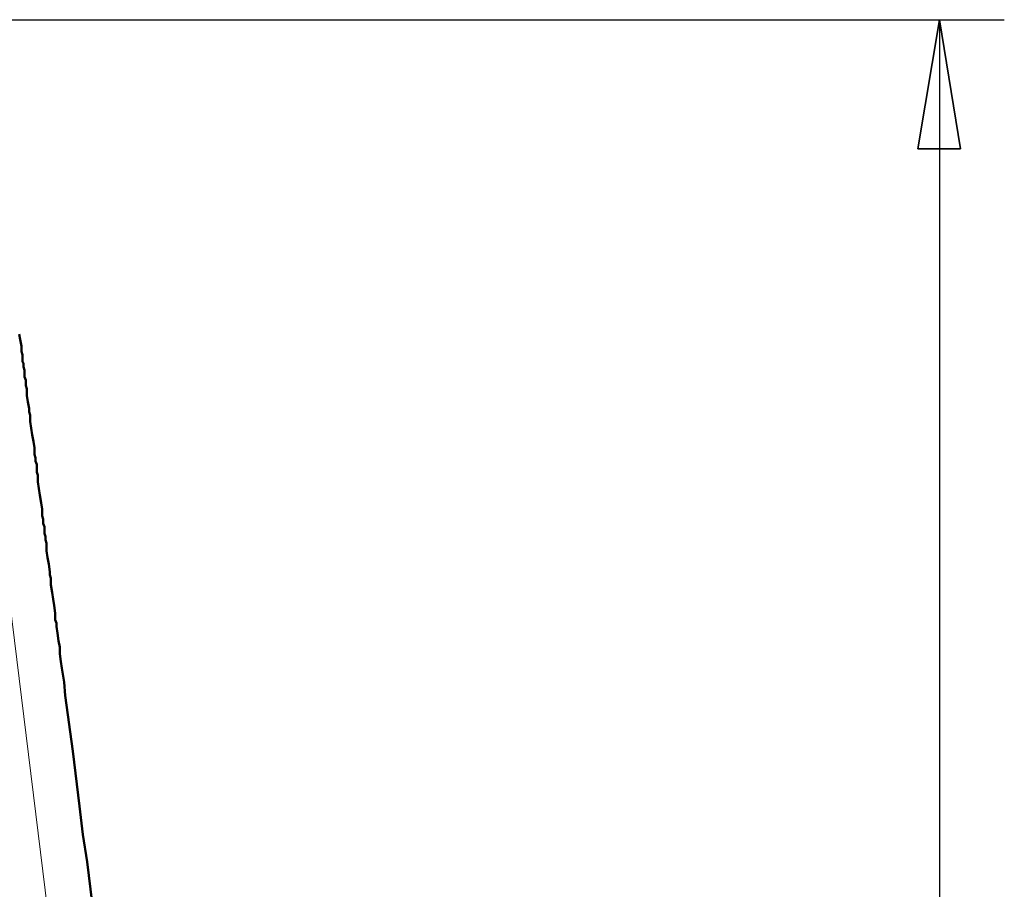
# Model space of a CAD drawing. Header units: centimetres. Extents: x -94 to 21, y -30 to 196.
# Tile 82 of 143: x 4.63 to 6.54, y -5.68 to -4. Entities that reach past the tile are written whole.
import ezdxf

# ---------------------------------------------------------------- set-up
doc = ezdxf.new("R2010")
doc.units = ezdxf.units.CM
doc.header["$MEASUREMENT"] = 0
doc.layers.add('Ebene 1', color=7, linetype='Continuous')

msp = doc.modelspace()

# ---------------------------------------------------------------- linework, layer by layer
at = {"layer": 'Ebene 1', "color": 252, "lineweight": 25}
for points in [[(4.29207, -4.00289), (4.29207, -4.00289), (6.53574, -4.00289), (6.53574, -4.00289)], [(6.41086, -4.00289), (6.41086, -4.00289), (6.36852, -4.25265), (6.36852, -4.25265)], [(6.45107, -4.25265), (6.45107, -4.25265), (6.41086, -4.00289), (6.41086, -4.00289)], [(6.41086, -4.00289), (6.41086, -4.00289), (6.41086, -8.30184), (6.41086, -8.30184)], [(6.36852, -4.25265), (6.36852, -4.25265), (6.45107, -4.25265), (6.45107, -4.25265)]]:
    msp.add_open_spline(points, degree=3, dxfattribs=at)
at = {"layer": 'Ebene 1', "color": 252}
msp.add_open_spline([(6.45107, -4.25265), (6.45107, -4.25265), (6.41086, -4.00289), (6.41086, -4.00289), (6.41086, -4.00289), (6.36852, -4.25265), (6.36852, -4.25265), (6.36852, -4.25265), (6.45107, -4.25265), (6.45107, -4.25265)], degree=3, knots=[0, 0, 0, 0, 0.3333333, 0.3333333, 0.3333333, 0.6666667, 0.6666667, 0.6666667, 1, 1, 1, 1], dxfattribs=at)
at = {"layer": 'Ebene 1', "lineweight": 50}
for points in [[(4.63286, -4.61037), (4.63286, -4.61037), (4.63497, -4.62096), (4.63497, -4.62096)], [(4.63497, -4.62096), (4.63497, -4.62096), (4.63709, -4.63366), (4.63709, -4.63366)], [(4.63709, -4.64424), (4.63709, -4.64424), (4.63921, -4.65059), (4.63921, -4.65059)], [(4.63921, -4.66329), (4.63921, -4.66329), (4.64133, -4.66752), (4.64133, -4.66752)], [(4.64133, -4.66752), (4.64133, -4.66752), (4.64133, -4.67387), (4.64133, -4.67387)], [(4.64133, -4.67387), (4.64133, -4.67387), (4.64344, -4.68022), (4.64344, -4.68022)], [(4.64344, -4.69292), (4.64344, -4.69292), (4.64556, -4.69927), (4.64556, -4.69927)], [(4.64556, -4.70986), (4.64556, -4.70986), (4.64768, -4.71621), (4.64768, -4.71621)], [(4.65191, -4.75431), (4.65191, -4.75431), (4.65191, -4.76066), (4.65191, -4.76066)], [(4.65191, -4.76066), (4.65191, -4.76066), (4.65403, -4.76701), (4.65403, -4.76701)], [(4.66249, -4.84321), (4.66249, -4.84321), (4.66461, -4.84956), (4.66461, -4.84956)], [(4.66461, -4.84956), (4.66461, -4.84956), (4.66461, -4.85591), (4.66461, -4.85591)], [(4.66461, -4.85591), (4.66461, -4.85591), (4.66673, -4.86226), (4.66673, -4.86226)], [(4.66673, -4.87707), (4.66673, -4.87707), (4.66884, -4.88342), (4.66884, -4.88342)], [(4.66884, -4.88342), (4.66884, -4.88342), (4.66884, -4.89612), (4.66884, -4.89612)], [(4.67308, -4.92152), (4.67308, -4.92152), (4.67519, -4.93634), (4.67519, -4.93634)], [(4.67519, -4.93634), (4.67519, -4.93634), (4.67731, -4.94904), (4.67731, -4.94904)], [(4.67731, -4.94904), (4.67731, -4.94904), (4.67731, -4.96174), (4.67731, -4.96174)], [(4.67731, -4.96174), (4.67731, -4.96174), (4.67943, -4.96809), (4.67943, -4.96809)], [(4.67943, -4.96809), (4.67943, -4.96809), (4.67943, -4.97656), (4.67943, -4.97656)], [(4.67943, -4.97656), (4.67943, -4.97656), (4.68154, -4.98291), (4.68154, -4.98291)], [(4.68154, -4.99561), (4.68154, -4.99561), (4.68366, -5.00196), (4.68366, -5.00196)], [(4.68366, -5.00196), (4.68366, -5.00196), (4.68366, -5.00831), (4.68366, -5.00831)], [(4.68366, -5.00831), (4.68366, -5.00831), (4.68578, -5.01466), (4.68578, -5.01466)], [(4.68578, -5.01466), (4.68578, -5.01466), (4.68578, -5.02947), (4.68578, -5.02947)], [(4.69001, -5.05487), (4.69001, -5.05487), (4.69213, -5.06969), (4.69213, -5.06969)], [(4.69213, -5.06969), (4.69213, -5.06969), (4.69213, -5.07604), (4.69213, -5.07604)], [(4.69213, -5.07604), (4.69213, -5.07604), (4.69425, -5.08239), (4.69425, -5.08239)], [(4.69425, -5.09509), (4.69425, -5.09509), (4.69636, -5.10991), (4.69636, -5.10991)], [(4.7006, -5.13531), (4.7006, -5.13531), (4.70271, -5.15012), (4.70271, -5.15012)], [(4.70271, -5.16282), (4.70271, -5.16282), (4.70483, -5.16917), (4.70483, -5.16917)], [(4.70483, -5.16917), (4.70483, -5.16917), (4.70483, -5.17552), (4.70483, -5.17552)], [(4.70483, -5.17552), (4.70483, -5.17552), (4.70695, -5.18822), (4.70695, -5.18822)], [(4.70695, -5.18822), (4.70695, -5.18822), (4.70906, -5.20304), (4.70906, -5.20304)], [(4.70906, -5.20304), (4.70906, -5.20304), (4.71118, -5.21574), (4.71118, -5.21574)], [(4.71118, -5.21574), (4.71118, -5.21574), (4.71118, -5.22844), (4.71118, -5.22844)], [(4.71118, -5.22844), (4.71118, -5.22844), (4.7133, -5.24326), (4.7133, -5.24326)], [(4.7133, -5.24326), (4.7133, -5.24326), (4.71541, -5.25596), (4.71541, -5.25596)], [(4.71541, -5.25596), (4.71541, -5.25596), (4.71965, -5.28347), (4.71965, -5.28347)], [(4.71965, -5.28347), (4.71965, -5.28347), (4.72176, -5.30887), (4.72176, -5.30887)], [(4.72176, -5.30887), (4.72176, -5.30887), (4.73658, -5.41682), (4.73658, -5.41682)], [(4.73658, -5.41682), (4.73658, -5.41682), (4.74928, -5.52266), (4.74928, -5.52266)], [(4.74928, -5.52266), (4.74928, -5.52266), (4.75563, -5.57769), (4.75563, -5.57769)], [(4.75563, -5.57769), (4.75563, -5.57769), (4.7641, -5.63061), (4.7641, -5.63061)]]:
    msp.add_open_spline(points, degree=3, dxfattribs=at)
for points, knots in [([(4.63709, -4.63366), (4.63709, -4.63366), (4.63709, -4.64001), (4.63709, -4.64001), (4.63709, -4.64001), (4.63709, -4.64424), (4.63709, -4.64424)], [0, 0, 0, 0, 0.5, 0.5, 0.5, 1, 1, 1, 1]), ([(4.63921, -4.65059), (4.63921, -4.65059), (4.63921, -4.65694), (4.63921, -4.65694), (4.63921, -4.65694), (4.63921, -4.66329), (4.63921, -4.66329)], [0, 0, 0, 0, 0.5, 0.5, 0.5, 1, 1, 1, 1]), ([(4.64344, -4.68022), (4.64344, -4.68022), (4.64344, -4.68657), (4.64344, -4.68657), (4.64344, -4.68657), (4.64344, -4.69292), (4.64344, -4.69292)], [0, 0, 0, 0, 0.5, 0.5, 0.5, 1, 1, 1, 1]), ([(4.64556, -4.69927), (4.64556, -4.69927), (4.64556, -4.70351), (4.64556, -4.70351), (4.64556, -4.70351), (4.64556, -4.70986), (4.64556, -4.70986)], [0, 0, 0, 0, 0.5, 0.5, 0.5, 1, 1, 1, 1]), ([(4.64768, -4.71621), (4.64768, -4.71621), (4.64768, -4.72256), (4.64768, -4.72256), (4.64768, -4.72256), (4.64768, -4.72891), (4.64768, -4.72891)], [0, 0, 0, 0, 0.5, 0.5, 0.5, 1, 1, 1, 1]), ([(4.64768, -4.72891), (4.64768, -4.72891), (4.64979, -4.74161), (4.64979, -4.74161), (4.64979, -4.74161), (4.65191, -4.75431), (4.65191, -4.75431)], [0, 0, 0, 0, 0.5, 0.5, 0.5, 1, 1, 1, 1]), ([(4.65403, -4.76701), (4.65403, -4.76701), (4.65403, -4.77336), (4.65403, -4.77336), (4.65403, -4.77336), (4.65403, -4.77971), (4.65403, -4.77971)], [0, 0, 0, 0, 0.5, 0.5, 0.5, 1, 1, 1, 1]), ([(4.65403, -4.77971), (4.65403, -4.77971), (4.65614, -4.79241), (4.65614, -4.79241), (4.65614, -4.79241), (4.65826, -4.80511), (4.65826, -4.80511), (4.65826, -4.80511), (4.66038, -4.81781), (4.66038, -4.81781), (4.66038, -4.81781), (4.66249, -4.83051), (4.66249, -4.83051)], [0, 0, 0, 0, 0.25, 0.25, 0.25, 0.5, 0.5, 0.5, 0.75, 0.75, 0.75, 1, 1, 1, 1]), ([(4.66249, -4.83051), (4.66249, -4.83051), (4.66249, -4.83686), (4.66249, -4.83686), (4.66249, -4.83686), (4.66249, -4.84321), (4.66249, -4.84321)], [0, 0, 0, 0, 0.5, 0.5, 0.5, 1, 1, 1, 1]), ([(4.66673, -4.86226), (4.66673, -4.86226), (4.66673, -4.86861), (4.66673, -4.86861), (4.66673, -4.86861), (4.66673, -4.87707), (4.66673, -4.87707)], [0, 0, 0, 0, 0.5, 0.5, 0.5, 1, 1, 1, 1]), ([(4.66884, -4.89612), (4.66884, -4.89612), (4.67096, -4.90882), (4.67096, -4.90882), (4.67096, -4.90882), (4.67308, -4.92152), (4.67308, -4.92152)], [0, 0, 0, 0, 0.5, 0.5, 0.5, 1, 1, 1, 1]), ([(4.68154, -4.98291), (4.68154, -4.98291), (4.68154, -4.98926), (4.68154, -4.98926), (4.68154, -4.98926), (4.68154, -4.99561), (4.68154, -4.99561)], [0, 0, 0, 0, 0.5, 0.5, 0.5, 1, 1, 1, 1]), ([(4.68578, -5.02947), (4.68578, -5.02947), (4.68789, -5.04217), (4.68789, -5.04217), (4.68789, -5.04217), (4.69001, -5.05487), (4.69001, -5.05487)], [0, 0, 0, 0, 0.5, 0.5, 0.5, 1, 1, 1, 1]), ([(4.69425, -5.08239), (4.69425, -5.08239), (4.69425, -5.08874), (4.69425, -5.08874), (4.69425, -5.08874), (4.69425, -5.09509), (4.69425, -5.09509)], [0, 0, 0, 0, 0.5, 0.5, 0.5, 1, 1, 1, 1]), ([(4.69636, -5.10991), (4.69636, -5.10991), (4.69848, -5.12261), (4.69848, -5.12261), (4.69848, -5.12261), (4.7006, -5.13531), (4.7006, -5.13531)], [0, 0, 0, 0, 0.5, 0.5, 0.5, 1, 1, 1, 1]), ([(4.70271, -5.15012), (4.70271, -5.15012), (4.70271, -5.15647), (4.70271, -5.15647), (4.70271, -5.15647), (4.70271, -5.16282), (4.70271, -5.16282)], [0, 0, 0, 0, 0.5, 0.5, 0.5, 1, 1, 1, 1]), ([(4.7641, -5.63061), (4.7641, -5.63061), (4.77045, -5.68352), (4.77045, -5.68352), (4.77045, -5.68352), (4.7768, -5.73644), (4.7768, -5.73644)], [0, 0, 0, 0, 0.5, 0.5, 0.5, 1, 1, 1, 1])]:
    msp.add_open_spline(points, degree=3, knots=knots, dxfattribs=at)
at = {"layer": 'Ebene 1', "color": 252, "lineweight": 13}
msp.add_open_spline([(4.60534, -5.05064), (4.60534, -5.05064), (4.87627, -7.25832), (4.87627, -7.25832)], degree=3, dxfattribs=at)

doc.saveas('drawing.dxf')
